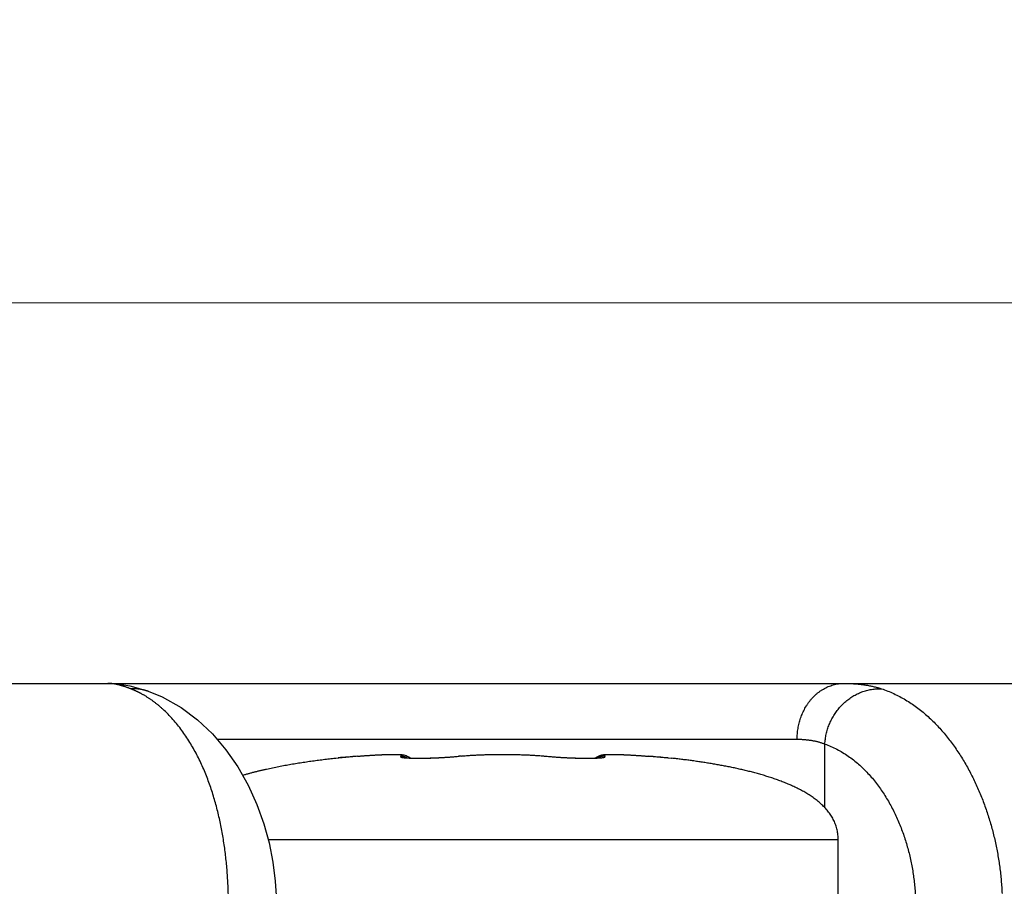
# Model space of a CAD drawing. Header units: millimetres. Extents: x 0 to 840, y 0 to 594.
# Tile 82 of 148: x 403 to 412, y 390 to 398. Entities that reach past the tile are written whole.
import ezdxf

# ---------------------------------------------------------------- set-up
doc = ezdxf.new("R2010")
doc.units = ezdxf.units.MM
doc.header["$LTSCALE"] = 0.36378
doc.layers.add('NoLayerName_001', color=7, linetype='Continuous')
doc.styles.get("Standard").update_dxf_attribs({"font": 'txt', "bigfont": 'extfont2'})
doc.dimstyles.get("Standard").update_dxf_attribs({"dimtxt": 2.5, "dimasz": 2.5, "dimexe": 1, "dimexo": 1, "dimtad": 1, "dimdec": 3, "dimzin": 0, "dimdsep": 46, "dimtxsty": 'Standard', "dimcen": 2.5, "dimadec": 3, "dimazin": 0, "dimtfac": 0.75, "dimtdec": 3, "dimtmove": 0, "dimatfit": 3, "dimfxl": 1, "dimarcsym": 0})

# ---------------------------------------------------------------- blocks, each defined once
blk = doc.blocks.new('_OPEN30')
at = {"color": 0, "linetype": 'ByBlock', "lineweight": -2}
for p, q in [((-1, 0.267949), (0, 0)), ((0, 0), (-1, -0.267949)), ((0, 0), (-1, 0))]:
    blk.add_line(p, q, dxfattribs=at)
blk = doc.blocks.new('*D70')
at = {"layer": 'Defpoints', "color": 0}
for p in [(393.5971, 395.2247), (393.5971, 338.419), (489.1971, 324.6843)]:
    blk.add_point(p, dxfattribs=at)
at = {"layer": 'NoLayerName_001', "color": 0, "linetype": 'Continuous', "lineweight": 13}
for p, q in [((393.5971, 340.419), (393.5971, 397.2247)), ((489.1971, 326.6843), (489.1971, 397.2247)), ((486.1971, 395.2247), (396.5971, 395.2247))]:
    blk.add_line(p, q, dxfattribs=at)
at = {"layer": 'NoLayerName_001', "color": 0, "lineweight": 13, "xscale": 3, "yscale": 3, "zscale": 3, "rotation": 180}
blk.add_blockref('_OPEN30', (393.5971, 395.2247), dxfattribs=at)
at = {"layer": 'NoLayerName_001', "color": 0, "lineweight": 13, "xscale": 3, "yscale": 3, "zscale": 3}
blk.add_blockref('_OPEN30', (489.1971, 395.2247), dxfattribs=at)
at = {"layer": 'NoLayerName_001', "color": 0, "lineweight": 13, "insert": (441.3971, 400.7247), "char_height": 7, "attachment_point": 5}
blk.add_mtext('\\W0.8000;ＬＭ', dxfattribs=at)
blk = doc.blocks.new('*D71')
at = {"layer": 'Defpoints', "color": 0}
for p in [(489.1971, 408.2908), (489.1971, 338.419), (333.0971, 336.611)]:
    blk.add_point(p, dxfattribs=at)
at = {"layer": 'NoLayerName_001', "color": 0, "linetype": 'Continuous', "lineweight": 13}
for p, q in [((333.0971, 338.611), (333.0971, 410.2908)), ((489.1971, 340.419), (489.1971, 410.2908)), ((336.0971, 408.2908), (486.1971, 408.2908))]:
    blk.add_line(p, q, dxfattribs=at)
at = {"layer": 'NoLayerName_001', "color": 0, "lineweight": 13, "xscale": 3, "yscale": 3, "zscale": 3, "rotation": 180}
blk.add_blockref('_OPEN30', (333.0971, 408.2908), dxfattribs=at)
at = {"layer": 'NoLayerName_001', "color": 0, "lineweight": 13, "xscale": 3, "yscale": 3, "zscale": 3}
blk.add_blockref('_OPEN30', (489.1971, 408.2908), dxfattribs=at)
at = {"layer": 'NoLayerName_001', "color": 0, "lineweight": 13, "insert": (411.1471, 413.7908), "char_height": 7, "attachment_point": 5}
blk.add_mtext('\\W0.8000;ＬＬ', dxfattribs=at)
blk = doc.blocks.new('*D72')
at = {"layer": 'Defpoints', "color": 0}
for p in [(333.0971, 420.1604), (333.0971, 336.611), (529.1971, 287.419)]:
    blk.add_point(p, dxfattribs=at)
at = {"layer": 'NoLayerName_001', "color": 0, "linetype": 'Continuous', "lineweight": 13}
for p, q in [((333.0971, 338.611), (333.0971, 422.1604)), ((529.1971, 289.419), (529.1971, 422.1604)), ((526.1971, 420.1604), (336.0971, 420.1604))]:
    blk.add_line(p, q, dxfattribs=at)
at = {"layer": 'NoLayerName_001', "color": 0, "lineweight": 13, "xscale": 3, "yscale": 3, "zscale": 3, "rotation": 180}
blk.add_blockref('_OPEN30', (333.0971, 420.1604), dxfattribs=at)
at = {"layer": 'NoLayerName_001', "color": 0, "lineweight": 13, "xscale": 3, "yscale": 3, "zscale": 3}
blk.add_blockref('_OPEN30', (529.1971, 420.1604), dxfattribs=at)
at = {"layer": 'NoLayerName_001', "color": 0, "lineweight": 13, "insert": (431.1471, 425.6604), "char_height": 7, "attachment_point": 5}
blk.add_mtext('\\W0.8000;Ｌ', dxfattribs=at)

msp = doc.modelspace()

# ---------------------------------------------------------------- linework, layer by layer
at = {"layer": 'NoLayerName_001', "color": 7, "linetype": 'Continuous', "lineweight": 25}
for p, q in [((380.8471, 391.819), (414.2471, 391.819)), ((404.5111, 391.7529), (404.525, 391.7481)), ((406.2305, 391.1531), (406.3857, 391.1662)), ((406.3857, 391.1662), (406.4383, 391.1704)), ((407.088, 391.1529), (407.1181, 391.1542)), ((407.1086, 391.1537), (407.1398, 391.1553)), ((407.1294, 391.1547), (407.1616, 391.1565)), ((407.1502, 391.1558), (407.1832, 391.1578)), ((407.171, 391.157), (407.2046, 391.1592)), ((407.1917, 391.1583), (407.2256, 391.1607)), ((407.212, 391.1597), (407.2461, 391.1622)), ((407.232, 391.1611), (407.2515, 391.1627)), ((407.2461, 391.1622), (407.2704, 391.1643)), ((407.2659, 391.1639), (407.2884, 391.1659)), ((407.2849, 391.1656), (407.3304, 391.1699)), ((407.3304, 391.1699), (407.3823, 391.1739)), ((407.331, 391.17), (407.3319, 391.17)), ((407.3808, 391.1738), (407.4352, 391.1772)), ((407.4336, 391.1771), (407.4901, 391.1797)), ((407.4884, 391.1796), (407.5464, 391.1816)), ((407.5447, 391.1816), (407.6037, 391.1829)), ((407.6019, 391.1829), (407.6607, 391.1836)), ((407.6596, 391.1836), (407.6971, 391.1837)), ((407.6971, 391.1837), (407.7346, 391.1836)), ((407.7328, 391.1836), (407.7922, 391.1829)), ((407.7905, 391.1829), (407.8494, 391.1816)), ((407.8477, 391.1816), (407.9057, 391.1796)), ((407.904, 391.1797), (407.9605, 391.1771)), ((407.9589, 391.1772), (408.0134, 391.1738)), ((408.0118, 391.1739), (408.0631, 391.17)), ((408.0623, 391.17), (408.0943, 391.1671)), ((408.087, 391.1677), (408.1057, 391.1659)), ((409.043, 391.1633), (409.2058, 391.1494)), ((406.1859, 391.1492), (406.1883, 391.1494)), ((406.1883, 391.1494), (406.2305, 391.1531)), ((406.8592, 391.1518), (406.8717, 391.1512)), ((406.8701, 391.1512), (406.8834, 391.1507)), ((406.8821, 391.1508), (406.896, 391.1504)), ((406.9242, 391.1499), (406.9407, 391.1498)), ((406.9396, 391.1498), (406.9577, 391.1498)), ((406.9559, 391.1498), (406.9756, 391.1499)), ((406.9729, 391.1499), (406.9942, 391.1502)), ((406.9906, 391.1501), (407.0136, 391.1505)), ((407.0091, 391.1505), (407.0336, 391.151)), ((407.0281, 391.1509), (407.0542, 391.1516)), ((407.0476, 391.1514), (407.0752, 391.1524)), ((407.0676, 391.1521), (407.0965, 391.1532)), ((409.2058, 391.1494), (409.2082, 391.1492)), ((410.6971, 388.919), (410.6971, 390.419))]:
    msp.add_line(p, q, dxfattribs=at)
at = {"layer": 'NoLayerName_001', "color": 8, "linetype": 'Continuous', "lineweight": 25}
for p, q in [((405.1402, 391.319), (410.3299, 391.319)), ((410.5773, 390.7066), (410.5773, 391.2762)), ((406.3976, 391.1671), (406.3984, 391.1672)), ((407.3072, 391.1671), (407.2998, 391.1671)), ((408.0869, 391.1671), (408.0943, 391.1671)), ((408.9965, 391.1671), (408.9958, 391.1672)), ((406.186, 391.1492), (406.2026, 391.1506)), ((406.2026, 391.1506), (406.2244, 391.1525)), ((409.176, 391.152), (409.2082, 391.1492)), ((410.6971, 390.419), (405.5974, 390.419))]:
    msp.add_line(p, q, dxfattribs=at)
at = {"layer": 'NoLayerName_001', "color": 7, "linetype": 'Continuous', "lineweight": 25}
for points in [[(404.1628, 391.819), (404.2157, 391.8172), (404.2884, 391.8093), (404.3609, 391.7957), (404.4346, 391.7769), (404.5111, 391.7529)], [(404.5246, 391.7482), (404.6489, 391.6975), (404.818, 391.6032), (404.9669, 391.4923), (405.0997, 391.3667), (405.2199, 391.2253), (405.3261, 391.0715), (405.4184, 390.907), (405.4959, 390.7356), (405.5576, 390.5633), (405.6052, 390.3905), (405.6393, 390.2198), (405.6611, 390.0498), (405.6711, 389.8774), (405.6718, 389.819)], [(406.4383, 391.1704), (406.4672, 391.1725), (406.495, 391.1744), (406.5218, 391.1761), (406.5474, 391.1776), (406.5719, 391.179), (406.5952, 391.1801), (406.6172, 391.1811), (406.6381, 391.1819), (406.6577, 391.1826), (406.6761, 391.1831), (406.6933, 391.1834), (406.7092, 391.1836), (406.724, 391.1837), (406.7377, 391.1836), (406.7503, 391.1834), (406.7619, 391.183)], [(406.7619, 391.183), (406.7727, 391.1825), (406.7827, 391.1819), (406.7922, 391.181), (406.8014, 391.1799), (406.8105, 391.1784), (406.8202, 391.1763), (406.8308, 391.1731), (406.8425, 391.1684), (406.8553, 391.1613)], [(406.8232, 391.155), (406.8222, 391.1552), (406.8223, 391.1552), (406.8245, 391.1548), (406.8284, 391.1543), (406.834, 391.1537), (406.8411, 391.153), (406.8495, 391.1524), (406.8592, 391.1518)], [(406.8553, 391.1613), (406.8682, 391.1517), (406.8685, 391.1513)], [(408.1057, 391.1659), (408.1237, 391.1643), (408.1426, 391.1627), (408.1622, 391.1611), (408.1823, 391.1597), (408.2028, 391.1583), (408.2236, 391.157), (408.2446, 391.1558), (408.2656, 391.1547), (408.2866, 391.1537), (408.3074, 391.1528), (408.3279, 391.152), (408.3481, 391.1514), (408.3678, 391.1508), (408.387, 391.1504), (408.4055, 391.1501), (408.4233, 391.1499), (408.4404, 391.1498), (408.4567, 391.1498), (408.4721, 391.1499), (408.4865, 391.1501), (408.5001, 391.1504), (408.5126, 391.1508), (408.5241, 391.1512), (408.5345, 391.1518), (408.5438, 391.1523), (408.5519, 391.1529), (408.5588, 391.1535), (408.5644, 391.1541), (408.5673, 391.1545)], [(408.5257, 391.1513), (408.5268, 391.1524), (408.5396, 391.1619)], [(408.5394, 391.1617), (408.5521, 391.1686), (408.5636, 391.1732), (408.5741, 391.1763), (408.5836, 391.1784), (408.5926, 391.1799), (408.6018, 391.181), (408.6112, 391.1819), (408.6211, 391.1825), (408.6318, 391.183)], [(408.6318, 391.183), (408.6434, 391.1834), (408.6559, 391.1836), (408.6695, 391.1837), (408.6843, 391.1836), (408.7002, 391.1835), (408.7174, 391.1831), (408.7357, 391.1826), (408.7553, 391.182), (408.7761, 391.1811), (408.7981, 391.1802), (408.8213, 391.179), (408.8457, 391.1777), (408.8713, 391.1762), (408.898, 391.1745), (408.9257, 391.1726), (408.9544, 391.1705), (408.9841, 391.1682), (409.043, 391.1633)], [(406.8952, 391.1504), (406.9094, 391.1501), (406.9245, 391.1499)]]:
    msp.add_lwpolyline(points, dxfattribs=at)
at = {"layer": 'NoLayerName_001', "color": 8, "linetype": 'Continuous', "lineweight": 25}
for centre, radius, start, end in [((408.9215, 360.1687), 31.101, 94.65472, 94.97506), ((407.0374, 393.87), 2.7163, 275.00032, 275.55156), ((407.0784, 393.4419), 2.2863, 275.56643, 275.74289), ((407.5236, 389.0137), 2.1643, 95.28919, 95.73921), ((408.3202, 393.4885), 2.3331, 264.26166, 264.43536), ((408.3471, 393.7652), 2.6111, 264.43795, 264.9076), ((406.459, 360.0077), 31.2626, 85.0141, 85.34434)]:
    msp.add_arc(centre, radius, start, end, dxfattribs=at)
for points, knots in [([(404.3667, 391.7708), (404.3634, 391.772), (404.3569, 391.7745), (404.347, 391.7781), (404.3371, 391.7817), (404.3272, 391.7851), (404.3172, 391.7885), (404.3072, 391.7917), (404.2972, 391.7948), (404.2871, 391.7978), (404.2769, 391.8007), (404.2668, 391.8034), (404.2565, 391.806), (404.2463, 391.8084), (404.236, 391.8107), (404.2256, 391.8127), (404.2152, 391.8146), (404.2048, 391.8161), (404.1943, 391.8174), (404.1838, 391.8183), (404.1733, 391.8189), (404.1663, 391.819), (404.1628, 391.819)], [0, 0, 0, 0, 0.0105127, 0.0210252, 0.0315376, 0.04205, 0.0525631, 0.0630776, 0.0735944, 0.0841148, 0.0946403, 0.1051726, 0.1157141, 0.1262664, 0.1368255, 0.147384, 0.1579362, 0.1684783, 0.1790086, 0.1895278, 0.2000393, 0.2105493, 0.2105493, 0.2105493, 0.2105493]), ([(404.5246, 391.7482), (404.5213, 391.7493), (404.5145, 391.7516), (404.5043, 391.7547), (404.494, 391.7576), (404.4836, 391.7601), (404.4732, 391.7625), (404.4626, 391.7645), (404.4521, 391.7663), (404.4414, 391.7678), (404.4308, 391.7691), (404.4201, 391.77), (404.4094, 391.7707), (404.3987, 391.7712), (404.388, 391.7713), (404.3773, 391.7712), (404.3702, 391.7709), (404.3667, 391.7708)], [0, 0, 0, 0, 0.0106475, 0.0213171, 0.0320058, 0.0427103, 0.0534274, 0.0641536, 0.0748855, 0.0856193, 0.0963516, 0.1070786, 0.1177967, 0.1285025, 0.1391923, 0.1498628, 0.1605107, 0.1605107, 0.1605107, 0.1605107]), ([(404.4683, 391.7236), (404.4667, 391.7245), (404.4634, 391.7263), (404.4585, 391.7289), (404.4535, 391.7315), (404.4485, 391.7341), (404.4435, 391.7367), (404.4385, 391.7392), (404.4335, 391.7417), (404.4285, 391.7441), (404.4234, 391.7465), (404.4183, 391.7489), (404.4132, 391.7513), (404.4081, 391.7536), (404.403, 391.7559), (404.3979, 391.7581), (404.3927, 391.7603), (404.3875, 391.7625), (404.3823, 391.7646), (404.3771, 391.7667), (404.3719, 391.7688), (404.3684, 391.7701), (404.3667, 391.7708)], [0, 0, 0, 0, 0.0056054, 0.0112109, 0.0168164, 0.0224223, 0.0280288, 0.0336359, 0.0392436, 0.0448518, 0.0504603, 0.0560691, 0.0616781, 0.0672871, 0.072896, 0.0785048, 0.0841133, 0.0897214, 0.0953291, 0.1009363, 0.1065428, 0.1121487, 0.1121487, 0.1121487, 0.1121487]), ([(410.3299, 391.319), (410.33, 391.327), (410.3301, 391.343), (410.3317, 391.3669), (410.334, 391.3908), (410.3374, 391.4147), (410.3418, 391.4383), (410.3471, 391.4618), (410.3534, 391.485), (410.3607, 391.508), (410.3689, 391.5306), (410.3782, 391.5528), (410.3884, 391.5746), (410.3996, 391.5959), (410.4117, 391.6167), (410.4249, 391.6368), (410.439, 391.6563), (410.4541, 391.6751), (410.4701, 391.693), (410.4871, 391.7101), (410.505, 391.7263), (410.5237, 391.7414), (410.5433, 391.7555), (410.5638, 391.7683), (410.585, 391.7798), (410.6069, 391.79), (410.6295, 391.7987), (410.6526, 391.806), (410.6761, 391.8118), (410.6998, 391.8159), (410.7238, 391.8186), (410.7398, 391.8188), (410.7478, 391.819)], [0, 0, 0, 0, 0.0239456, 0.0479312, 0.071948, 0.0959882, 0.1200447, 0.1441114, 0.1681839, 0.1922593, 0.2163356, 0.2404076, 0.2644702, 0.2885215, 0.3125628, 0.3365988, 0.3606384, 0.384695, 0.4087769, 0.4328711, 0.4569653, 0.4810541, 0.5051394, 0.5292316, 0.5533505, 0.5775188, 0.6017212, 0.6259263, 0.6501044, 0.6742292, 0.6982801, 0.7222444, 0.7222444, 0.7222444, 0.7222444]), ([(410.5773, 391.2762), (410.5779, 391.2837), (410.5789, 391.2985), (410.5816, 391.3207), (410.5852, 391.3427), (410.5896, 391.3647), (410.595, 391.3865), (410.6013, 391.408), (410.6084, 391.4293), (410.6163, 391.4503), (410.6252, 391.4709), (410.6348, 391.4912), (410.6453, 391.511), (410.6566, 391.5304), (410.6687, 391.5493), (410.6815, 391.5677), (410.6951, 391.5855), (410.7094, 391.6027), (410.7244, 391.6193), (410.7401, 391.6352), (410.7564, 391.6504), (410.7734, 391.6649), (410.791, 391.6786), (410.8092, 391.6915), (410.8279, 391.7036), (410.8472, 391.7148), (410.867, 391.7251), (410.8873, 391.7345), (410.908, 391.7429), (410.9292, 391.7502), (410.9508, 391.7565), (410.9727, 391.7618), (410.9948, 391.7659), (411.0171, 391.7689), (411.0394, 391.7708), (411.0618, 391.7716), (411.0767, 391.7709), (411.0841, 391.7708)], [0, 0, 0, 0, 0.0222906, 0.0446192, 0.0669815, 0.0893723, 0.1117862, 0.1342174, 0.1566599, 0.1791084, 0.2015577, 0.2240035, 0.246443, 0.2688733, 0.2912917, 0.313696, 0.3360844, 0.3584559, 0.3808105, 0.4031496, 0.4254751, 0.4477875, 0.4700872, 0.4923758, 0.5146562, 0.5369369, 0.5592322, 0.5815602, 0.6039423, 0.6263851, 0.6488682, 0.6713688, 0.6938652, 0.7163371, 0.7387667, 0.7611395, 0.7834448, 0.7834448, 0.7834448, 0.7834448]), ([(410.7478, 391.819), (410.7534, 391.819), (410.7648, 391.819), (410.7818, 391.8187), (410.7988, 391.8182), (410.8159, 391.8174), (410.8329, 391.8165), (410.8499, 391.8153), (410.8669, 391.8139), (410.8839, 391.8123), (410.9009, 391.8104), (410.9179, 391.8082), (410.9348, 391.8058), (410.9517, 391.8031), (410.9685, 391.8001), (410.9853, 391.7969), (411.002, 391.7933), (411.0186, 391.7894), (411.0351, 391.7853), (411.0516, 391.7808), (411.0679, 391.776), (411.0787, 391.7725), (411.0841, 391.7708)], [0, 0, 0, 0, 0.0170258, 0.0340492, 0.0510744, 0.068106, 0.0851485, 0.1022067, 0.1192802, 0.136365, 0.153457, 0.1705526, 0.1876488, 0.2047426, 0.2218317, 0.2389143, 0.2559888, 0.2730544, 0.2901106, 0.3071576, 0.324196, 0.3412272, 0.3412272, 0.3412272, 0.3412272]), ([(411.0841, 391.7708), (411.1026, 391.7641), (411.14, 391.7514), (411.1943, 391.7277), (411.2474, 391.7014), (411.2992, 391.6722), (411.3494, 391.6404), (411.3981, 391.6062), (411.445, 391.5699), (411.4901, 391.5316), (411.5335, 391.4914), (411.5752, 391.4496), (411.6152, 391.4062), (411.6536, 391.3614), (411.6905, 391.3153), (411.7259, 391.268), (411.7597, 391.2196), (411.7921, 391.1701), (411.8229, 391.1197), (411.8524, 391.0685), (411.8804, 391.0165), (411.907, 390.9638), (411.9322, 390.9104), (411.9561, 390.8565), (411.9786, 390.8019), (411.9999, 390.7468), (412.0198, 390.6912), (412.0385, 390.6351), (412.0559, 390.5786), (412.072, 390.5216), (412.0869, 390.4643), (412.1004, 390.4066), (412.1127, 390.3486), (412.1238, 390.2903), (412.1335, 390.2318), (412.1419, 390.1731), (412.1491, 390.1143), (412.1549, 390.0553), (412.1596, 389.9963), (412.1615, 389.9568), (412.1626, 389.9372)], [0, 0, 0, 0, 0.059055, 0.11824, 0.177553, 0.236964, 0.296425, 0.355866, 0.4152, 0.474369, 0.533429, 0.592438, 0.651441, 0.710465, 0.769513, 0.828584, 0.887665, 0.946738, 1.005799, 1.064854, 1.123905, 1.182948, 1.241976, 1.300992, 1.360011, 1.419047, 1.478112, 1.537216, 1.596368, 1.655567, 1.714805, 1.774073, 1.833364, 1.892666, 1.951971, 2.011268, 2.070549, 2.129801, 2.189016, 2.248183, 2.248183, 2.248183, 2.248183]), ([(404.6561, 391.588), (404.6532, 391.5905), (404.6475, 391.5957), (404.6388, 391.6034), (404.63, 391.611), (404.6212, 391.6185), (404.6122, 391.6259), (404.6032, 391.6332), (404.5941, 391.6404), (404.5849, 391.6475), (404.5756, 391.6545), (404.5662, 391.6613), (404.5568, 391.6681), (404.5473, 391.6748), (404.5377, 391.6813), (404.528, 391.6877), (404.5182, 391.694), (404.5084, 391.7002), (404.4985, 391.7063), (404.4885, 391.7122), (404.4785, 391.718), (404.4717, 391.7217), (404.4683, 391.7236)], [0, 0, 0, 0, 0.011595, 0.0231897, 0.0347853, 0.0463829, 0.057984, 0.0695896, 0.0811996, 0.092813, 0.1044288, 0.116046, 0.127664, 0.1392819, 0.150899, 0.1625146, 0.1741282, 0.1857394, 0.1973475, 0.2089524, 0.2205537, 0.2321512, 0.2321512, 0.2321512, 0.2321512]), ([(405.2431, 389.819), (405.2429, 389.8403), (405.2428, 389.8828), (405.2413, 389.9465), (405.2389, 390.0102), (405.2354, 390.0739), (405.2309, 390.1375), (405.2254, 390.201), (405.2187, 390.2644), (405.2109, 390.3278), (405.202, 390.3909), (405.1919, 390.4539), (405.1806, 390.5167), (405.1679, 390.5793), (405.154, 390.6416), (405.1387, 390.7035), (405.122, 390.7651), (405.1037, 390.8262), (405.084, 390.8868), (405.0626, 390.9469), (405.0396, 391.0064), (405.0149, 391.0653), (404.9884, 391.1233), (404.9599, 391.1805), (404.9296, 391.2366), (404.8972, 391.2916), (404.8627, 391.3454), (404.826, 391.3978), (404.7871, 391.4486), (404.7458, 391.4974), (404.7026, 391.5443), (404.6714, 391.5732), (404.6561, 391.588)], [0, 0, 0, 0, 0.063709, 0.127443, 0.191194, 0.254956, 0.318728, 0.382505, 0.446287, 0.510074, 0.573869, 0.637676, 0.701494, 0.765311, 0.82912, 0.892915, 0.956695, 1.020465, 1.084233, 1.148012, 1.211815, 1.27563, 1.339442, 1.40325, 1.467063, 1.530901, 1.5948, 1.658755, 1.722697, 1.786575, 1.850367, 1.914081, 1.914081, 1.914081, 1.914081]), ([(410.3299, 391.319), (410.3341, 391.319), (410.3425, 391.319), (410.3551, 391.3187), (410.3676, 391.3183), (410.3802, 391.3176), (410.3928, 391.3168), (410.4054, 391.3158), (410.418, 391.3145), (410.4306, 391.3131), (410.4431, 391.3114), (410.4557, 391.3095), (410.4681, 391.3074), (410.4806, 391.305), (410.493, 391.3023), (410.5053, 391.2994), (410.5175, 391.2963), (410.5297, 391.2929), (410.5418, 391.2891), (410.5538, 391.2851), (410.5656, 391.2809), (410.5734, 391.2778), (410.5773, 391.2762)], [0, 0, 0, 0, 0.0125957, 0.0251887, 0.0377835, 0.050385, 0.0629985, 0.075629, 0.0882767, 0.1009371, 0.1136057, 0.1262783, 0.1389514, 0.1516218, 0.1642869, 0.1769446, 0.1895932, 0.2022317, 0.2148598, 0.2274778, 0.2400865, 0.2526878, 0.2526878, 0.2526878, 0.2526878]), ([(410.5773, 391.2762), (410.5956, 391.2691), (410.6325, 391.2558), (410.6855, 391.23), (410.737, 391.2011), (410.7866, 391.1689), (410.8341, 391.1338), (410.8795, 391.0961), (410.9227, 391.056), (410.9637, 391.0137), (411.0027, 390.9695), (411.0396, 390.9235), (411.0744, 390.876), (411.1073, 390.8271), (411.1382, 390.777), (411.1672, 390.7258), (411.1944, 390.6736), (411.2197, 390.6204), (411.2431, 390.5664), (411.2648, 390.5115), (411.2847, 390.456), (411.3029, 390.3999), (411.3194, 390.3432), (411.3341, 390.286), (411.3471, 390.2285), (411.3584, 390.1705), (411.368, 390.1123), (411.3759, 390.0539), (411.382, 389.9953), (411.3863, 389.9366), (411.3891, 389.8778), (411.3893, 389.8386), (411.3895, 389.819)], [0, 0, 0, 0, 0.058746, 0.117629, 0.176644, 0.23574, 0.294828, 0.353814, 0.412726, 0.471618, 0.530523, 0.589443, 0.64836, 0.707238, 0.766079, 0.82491, 0.883755, 0.942628, 1.001538, 1.060485, 1.119465, 1.178467, 1.237482, 1.296504, 1.355525, 1.414536, 1.473528, 1.53249, 1.591413, 1.650286, 1.709097, 1.767836, 1.767836, 1.767836, 1.767836]), ([(406.3976, 391.1671), (406.4016, 391.1675), (406.4094, 391.1681), (406.4212, 391.169), (406.4331, 391.1699), (406.4449, 391.1708), (406.4567, 391.1717), (406.4685, 391.1725), (406.4803, 391.1734), (406.4922, 391.1742), (406.504, 391.1749), (406.5158, 391.1757), (406.5276, 391.1764), (406.5394, 391.1771), (406.5513, 391.1778), (406.5631, 391.1785), (406.5749, 391.1791), (406.5855, 391.1796), (406.5947, 391.18), (406.6026, 391.1804), (406.6104, 391.1808), (406.6183, 391.1811), (406.6262, 391.1814), (406.6341, 391.1817), (406.642, 391.182), (406.6499, 391.1822), (406.6578, 391.1825), (406.6657, 391.1827), (406.6736, 391.1829), (406.6802, 391.183), (406.6854, 391.1831), (406.6894, 391.1832), (406.6933, 391.1833), (406.6973, 391.1833), (406.7012, 391.1834), (406.7052, 391.1834), (406.7091, 391.1834), (406.7131, 391.1834), (406.717, 391.1834), (406.721, 391.1834), (406.7236, 391.1834), (406.7249, 391.1834)], [0, 0, 0, 0, 0.0118477, 0.0236955, 0.0355433, 0.0473911, 0.059239, 0.0710868, 0.0829347, 0.0947826, 0.1066305, 0.1184784, 0.1303263, 0.1421742, 0.154022, 0.1658698, 0.1777176, 0.1895654, 0.1974639, 0.2053624, 0.2132609, 0.2211594, 0.2290579, 0.2369564, 0.2448549, 0.2527534, 0.260652, 0.2685505, 0.276449, 0.2843475, 0.2882968, 0.2922461, 0.2961954, 0.3001447, 0.304094, 0.3080433, 0.3119925, 0.3159418, 0.3198911, 0.3238404, 0.3277897, 0.3277897, 0.3277897, 0.3277897]), ([(406.7249, 391.1834), (406.7262, 391.1834), (406.7289, 391.1834), (406.7328, 391.1833), (406.7368, 391.1833), (406.7407, 391.1832), (406.7447, 391.1831), (406.7486, 391.183), (406.7526, 391.1828), (406.7565, 391.1827), (406.7605, 391.1825), (406.7644, 391.1822), (406.7683, 391.182), (406.7723, 391.1816), (406.7762, 391.1813), (406.7801, 391.1808), (406.784, 391.1802), (406.7879, 391.1795), (406.7917, 391.1785), (406.7955, 391.1775), (406.7982, 391.1734), (406.7944, 391.1707), (406.7912, 391.1687), (406.7887, 391.1677), (406.7875, 391.1671)], [0, 0, 0, 0, 0.00394929, 0.0078986, 0.01184794, 0.01579735, 0.01974685, 0.02369637, 0.02764582, 0.03159518, 0.03554449, 0.03949385, 0.04344315, 0.04739239, 0.05134175, 0.05529155, 0.05924049, 0.06318974, 0.06714113, 0.07108832, 0.07475923, 0.07868753, 0.08263468, 0.08659979, 0.08659979, 0.08659979, 0.08659979]), ([(406.7875, 391.1671), (406.7872, 391.167), (406.7864, 391.1667), (406.7854, 391.1661), (406.7844, 391.1655), (406.7835, 391.1648), (406.7826, 391.164), (406.7822, 391.1628), (406.7827, 391.1617), (406.7835, 391.1609), (406.7845, 391.1602), (406.7855, 391.1597), (406.7866, 391.1592), (406.7877, 391.1588), (406.7888, 391.1585), (406.7899, 391.1581), (406.7911, 391.1578), (406.7922, 391.1575), (406.7933, 391.1572), (406.7945, 391.157), (406.7956, 391.1567), (406.7968, 391.1565), (406.7979, 391.1563), (406.7991, 391.1561), (406.8002, 391.1559), (406.8014, 391.1557), (406.8025, 391.1555), (406.8037, 391.1553), (406.8048, 391.1551), (406.806, 391.155), (406.8071, 391.1548), (406.8083, 391.1547), (406.8094, 391.1545), (406.8106, 391.1544), (406.8118, 391.1543), (406.8129, 391.1541), (406.8141, 391.154), (406.8152, 391.1539), (406.8164, 391.1538), (406.8175, 391.1536), (406.8183, 391.1536), (406.8187, 391.1535)], [0, 0, 0, 0, 0.00116657, 0.00233265, 0.00349634, 0.00466396, 0.00583999, 0.00700433, 0.00815658, 0.00933907, 0.01050337, 0.01166513, 0.01282849, 0.01399586, 0.01516723, 0.01634074, 0.01751351, 0.01868454, 0.01985412, 0.02102251, 0.02218995, 0.02335666, 0.0245228, 0.02568853, 0.02685399, 0.02801927, 0.02918446, 0.03034962, 0.0315148, 0.03268003, 0.03384532, 0.03501066, 0.03617607, 0.0373415, 0.03850694, 0.03967238, 0.04083783, 0.04200327, 0.04316871, 0.04433416, 0.0454996, 0.0454996, 0.0454996, 0.0454996]), ([(406.7875, 391.1671), (406.7885, 391.1672), (406.7905, 391.1673), (406.7935, 391.1673), (406.7965, 391.1672), (406.7995, 391.167), (406.8025, 391.1667), (406.8055, 391.1664), (406.8084, 391.1659), (406.8114, 391.1654), (406.8143, 391.1648), (406.8173, 391.164), (406.8202, 391.1632), (406.823, 391.1623), (406.8259, 391.1613), (406.8287, 391.1603), (406.8314, 391.1591), (406.8342, 391.1579), (406.8369, 391.1566), (406.8395, 391.1552), (406.8421, 391.1537), (406.8438, 391.1526), (406.8447, 391.1521)], [0, 0, 0, 0, 0.00299218, 0.00598751, 0.0089857, 0.01198642, 0.0149893, 0.01799396, 0.02099998, 0.02400697, 0.02701451, 0.03002223, 0.0330298, 0.03603697, 0.03904349, 0.04204904, 0.04505329, 0.04805588, 0.05105644, 0.05405458, 0.05704993, 0.06004214, 0.06004214, 0.06004214, 0.06004214]), ([(406.8431, 391.1516), (406.8479, 391.1513), (406.8575, 391.1508), (406.8718, 391.1502), (406.8862, 391.1498), (406.9006, 391.1495), (406.915, 391.1493), (406.9294, 391.1492), (406.9438, 391.1492), (406.9581, 391.1492), (406.9725, 391.1493), (406.9869, 391.1495), (407.0013, 391.1498), (407.0157, 391.1501), (407.03, 391.1504), (407.0444, 391.1508), (407.0588, 391.1513), (407.0732, 391.1518), (407.0875, 391.1524), (407.1019, 391.153), (407.1163, 391.1536), (407.1307, 391.1543), (407.145, 391.1551), (407.1594, 391.1559), (407.1737, 391.1567), (407.1881, 391.1576), (407.2025, 391.1585), (407.2168, 391.1595), (407.2311, 391.1605), (407.2455, 391.1616), (407.2598, 391.1628), (407.2694, 391.1636), (407.2742, 391.164)], [0, 0, 0, 0, 0.0143829, 0.0287662, 0.0431509, 0.0575369, 0.071924, 0.0863112, 0.1006973, 0.1150823, 0.1294666, 0.1438502, 0.1582335, 0.1726166, 0.1869996, 0.2013827, 0.2157659, 0.2301493, 0.2445328, 0.2589165, 0.2733003, 0.2876843, 0.3020683, 0.3164525, 0.3308367, 0.3452209, 0.359605, 0.373989, 0.3883727, 0.4027563, 0.4171397, 0.431523, 0.431523, 0.431523, 0.431523]), ([(407.3241, 391.1688), (407.3303, 391.1693), (407.3427, 391.1705), (407.3613, 391.172), (407.3799, 391.1734), (407.3985, 391.1746), (407.4172, 391.1758), (407.4358, 391.1769), (407.4545, 391.1778), (407.4731, 391.1787), (407.4918, 391.1795), (407.5104, 391.1802), (407.5291, 391.1808), (407.5477, 391.1814), (407.5664, 391.1819), (407.5851, 391.1823), (407.6037, 391.1827), (407.6224, 391.183), (407.6411, 391.1832), (407.6597, 391.1833), (407.6784, 391.1834), (407.6908, 391.1834), (407.6971, 391.1834)], [0, 0, 0, 0, 0.0186668, 0.0373338, 0.0560014, 0.0746698, 0.093339, 0.1120091, 0.1306797, 0.1493506, 0.1680215, 0.1866918, 0.2053614, 0.2240303, 0.2426988, 0.2613669, 0.2800346, 0.2987021, 0.3173694, 0.3360366, 0.3547036, 0.3733705, 0.3733705, 0.3733705, 0.3733705]), ([(407.6971, 391.1834), (407.7036, 391.1834), (407.7166, 391.1834), (407.7361, 391.1833), (407.7556, 391.1831), (407.7751, 391.1829), (407.7946, 391.1826), (407.8142, 391.1822), (407.8337, 391.1817), (407.8532, 391.1812), (407.8727, 391.1806), (407.8922, 391.1799), (407.9117, 391.1791), (407.9312, 391.1782), (407.9507, 391.1773), (407.9702, 391.1762), (407.9897, 391.175), (408.0092, 391.1737), (408.0286, 391.1723), (408.0481, 391.1707), (408.0675, 391.169), (408.0805, 391.1678), (408.0869, 391.1671)], [0, 0, 0, 0, 0.0195165, 0.039033, 0.0585496, 0.0780664, 0.0975835, 0.1171009, 0.1366187, 0.156137, 0.175656, 0.1951758, 0.2146966, 0.2342182, 0.25374, 0.2732613, 0.2927819, 0.3123013, 0.3318197, 0.3513369, 0.3708535, 0.3903697, 0.3903697, 0.3903697, 0.3903697]), ([(408.1153, 391.1645), (408.1201, 391.164), (408.1296, 391.1632), (408.144, 391.162), (408.1584, 391.1609), (408.1727, 391.1598), (408.1871, 391.1588), (408.2015, 391.1579), (408.2158, 391.157), (408.2302, 391.1561), (408.2446, 391.1553), (408.259, 391.1545), (408.2734, 391.1538), (408.2878, 391.1532), (408.3021, 391.1525), (408.3165, 391.152), (408.3309, 391.1514), (408.3453, 391.151), (408.3597, 391.1505), (408.3741, 391.1502), (408.3885, 391.1498), (408.4029, 391.1496), (408.4173, 391.1494), (408.4317, 391.1492), (408.4461, 391.1492), (408.4605, 391.1492), (408.4749, 391.1492), (408.4894, 391.1494), (408.5038, 391.1497), (408.5182, 391.1501), (408.5326, 391.1506), (408.5421, 391.1511), (408.5469, 391.1514)], [0, 0, 0, 0, 0.0144034, 0.0288069, 0.0432106, 0.0576145, 0.0720186, 0.0864229, 0.1008273, 0.1152316, 0.1296359, 0.14404, 0.1584441, 0.172848, 0.1872517, 0.2016554, 0.2160589, 0.2304622, 0.2448655, 0.2592688, 0.2736721, 0.2880755, 0.3024794, 0.3168837, 0.3312888, 0.3456949, 0.3601019, 0.3745087, 0.3889145, 0.4033191, 0.4177226, 0.4321257, 0.4321257, 0.4321257, 0.4321257]), ([(408.5469, 391.1514), (408.5478, 391.1514), (408.5496, 391.1515), (408.5519, 391.1517), (408.5537, 391.1518), (408.555, 391.1519), (408.5563, 391.1519), (408.5577, 391.152), (408.559, 391.1521), (408.5604, 391.1522), (408.5617, 391.1523), (408.563, 391.1524), (408.5644, 391.1525), (408.5657, 391.1526), (408.5671, 391.1528), (408.5684, 391.1529), (408.5698, 391.153), (408.5711, 391.1531), (408.5724, 391.1532), (408.5738, 391.1534), (408.5751, 391.1535), (408.5765, 391.1536), (408.5778, 391.1538), (408.5791, 391.1539), (408.5805, 391.154), (408.5818, 391.1542), (408.5831, 391.1543), (408.5845, 391.1545), (408.5858, 391.1547), (408.5871, 391.1548), (408.5885, 391.155), (408.5898, 391.1552), (408.5911, 391.1554), (408.5925, 391.1556), (408.5938, 391.1558), (408.5951, 391.1561), (408.5965, 391.1563), (408.5978, 391.1566), (408.5991, 391.1569), (408.6004, 391.1572), (408.6013, 391.1574), (408.6017, 391.1575)], [0, 0, 0, 0, 0.00269141, 0.00538303, 0.0067289, 0.0080748, 0.00942072, 0.01076665, 0.0121126, 0.01345855, 0.0148045, 0.01615044, 0.01749636, 0.01884227, 0.02018816, 0.02153402, 0.02287986, 0.02422567, 0.02557144, 0.02691717, 0.02826288, 0.02960854, 0.03095417, 0.03229976, 0.03364531, 0.03499083, 0.03633631, 0.03768171, 0.03902705, 0.04037231, 0.04171753, 0.04306275, 0.04440802, 0.04575344, 0.0470991, 0.04844516, 0.04979178, 0.05113915, 0.05248752, 0.05383716, 0.05518837, 0.05518837, 0.05518837, 0.05518837]), ([(408.6066, 391.1671), (408.6056, 391.1672), (408.6037, 391.1673), (408.6008, 391.1673), (408.5979, 391.1672), (408.595, 391.167), (408.5921, 391.1668), (408.5892, 391.1664), (408.5863, 391.166), (408.5834, 391.1655), (408.5805, 391.1649), (408.5777, 391.1642), (408.5748, 391.1635), (408.5721, 391.1626), (408.5693, 391.1617), (408.5665, 391.1607), (408.5638, 391.1596), (408.5611, 391.1584), (408.5585, 391.1572), (408.5559, 391.1559), (408.5533, 391.1545), (408.5517, 391.1535), (408.5508, 391.153)], [0, 0, 0, 0, 0.00291025, 0.00582339, 0.00873915, 0.01165724, 0.01457733, 0.01749906, 0.02042208, 0.023346, 0.02627046, 0.0291951, 0.03211961, 0.03504375, 0.03796727, 0.04088988, 0.04381127, 0.04673111, 0.04964907, 0.05256479, 0.05547796, 0.05838824, 0.05838824, 0.05838824, 0.05838824]), ([(408.6066, 391.1671), (408.6054, 391.1677), (408.6029, 391.1687), (408.5998, 391.1707), (408.5959, 391.1734), (408.5987, 391.1775), (408.6024, 391.1785), (408.6062, 391.1795), (408.6101, 391.1802), (408.614, 391.1808), (408.6179, 391.1813), (408.6218, 391.1816), (408.6258, 391.182), (408.6297, 391.1822), (408.6337, 391.1825), (408.6376, 391.1827), (408.6416, 391.1828), (408.6455, 391.183), (408.6495, 391.1831), (408.6534, 391.1832), (408.6573, 391.1833), (408.6613, 391.1833), (408.6652, 391.1834), (408.6692, 391.1834), (408.6731, 391.1834), (408.6771, 391.1834), (408.681, 391.1834), (408.685, 391.1834), (408.6889, 391.1834), (408.6929, 391.1834), (408.6968, 391.1833), (408.7008, 391.1833), (408.7047, 391.1832), (408.7087, 391.1831), (408.714, 391.183), (408.7205, 391.1829), (408.7284, 391.1827), (408.7363, 391.1825), (408.7442, 391.1822), (408.7521, 391.182), (408.7574, 391.1818), (408.76, 391.1817)], [0, 0, 0, 0, 0.0039651, 0.0079123, 0.0118406, 0.0155115, 0.0194587, 0.02341, 0.0273593, 0.0313082, 0.035258, 0.0392074, 0.0431566, 0.0471059, 0.0510553, 0.0550046, 0.058954, 0.0629034, 0.0668529, 0.0708024, 0.0747518, 0.0787012, 0.0826505, 0.0865998, 0.0905491, 0.0944984, 0.0984476, 0.1023969, 0.1063462, 0.1102955, 0.1142448, 0.1181941, 0.1221433, 0.1260926, 0.1300419, 0.1379404, 0.145839, 0.1537375, 0.161636, 0.1695345, 0.177433, 0.177433, 0.177433, 0.177433]), ([(408.6017, 391.1575), (408.6022, 391.1576), (408.603, 391.1578), (408.6043, 391.1582), (408.6056, 391.1585), (408.6069, 391.159), (408.6082, 391.1595), (408.6094, 391.1601), (408.6105, 391.1608), (408.6115, 391.1617), (408.6119, 391.1631), (408.6112, 391.1644), (408.6102, 391.1652), (408.609, 391.166), (408.6079, 391.1666), (408.607, 391.167), (408.6066, 391.1671)], [0, 0, 0, 0, 0.00135314, 0.00270785, 0.00406084, 0.00540927, 0.00675254, 0.00809304, 0.00943795, 0.01079985, 0.01213117, 0.01346743, 0.01482694, 0.01616958, 0.01751535, 0.01886259, 0.01886259, 0.01886259, 0.01886259]), ([(408.76, 391.1817), (408.7626, 391.1816), (408.7679, 391.1814), (408.7758, 391.1811), (408.7837, 391.1808), (408.7916, 391.1804), (408.7995, 391.18), (408.8087, 391.1796), (408.8192, 391.1791), (408.831, 391.1785), (408.8428, 391.1778), (408.8547, 391.1771), (408.8665, 391.1764), (408.8783, 391.1757), (408.8902, 391.1749), (408.902, 391.1742), (408.9138, 391.1734), (408.9256, 391.1725), (408.9374, 391.1717), (408.9492, 391.1708), (408.9611, 391.1699), (408.9729, 391.169), (408.9847, 391.1681), (408.9926, 391.1675), (408.9965, 391.1671)], [0, 0, 0, 0, 0.0078985, 0.015797, 0.0236955, 0.031594, 0.0394925, 0.047391, 0.0592388, 0.0710866, 0.0829344, 0.0947822, 0.1066301, 0.118478, 0.1303259, 0.1421738, 0.1540217, 0.1658695, 0.1777174, 0.1895652, 0.2014131, 0.2132609, 0.2251086, 0.2369564, 0.2369564, 0.2369564, 0.2369564]), ([(406.8187, 391.1535), (406.8191, 391.1535), (406.8199, 391.1534), (406.821, 391.1533), (406.8222, 391.1532), (406.8233, 391.1531), (406.8245, 391.153), (406.8257, 391.1529), (406.8268, 391.1528), (406.828, 391.1527), (406.8292, 391.1526), (406.8303, 391.1525), (406.8315, 391.1524), (406.8326, 391.1523), (406.8342, 391.1522), (406.8361, 391.1521), (406.8384, 391.1519), (406.8408, 391.1517), (406.8423, 391.1516), (406.8431, 391.1516)], [0, 0, 0, 0, 0.00116544, 0.00233089, 0.00349633, 0.00466177, 0.0058272, 0.00699263, 0.00815806, 0.00932348, 0.01048891, 0.01165434, 0.01281977, 0.0139852, 0.01515064, 0.01748152, 0.0198124, 0.02214327, 0.02447409, 0.02447409, 0.02447409, 0.02447409])]:
    msp.add_open_spline(points, degree=3, knots=knots, dxfattribs=at)
at = {"layer": 'NoLayerName_001', "color": 7, "linetype": 'Continuous', "lineweight": 25}
for points, knots in [([(405.368, 390.9968), (405.3769, 390.9994), (405.3947, 391.0046), (405.4215, 391.0121), (405.4483, 391.0194), (405.4753, 391.0265), (405.5022, 391.0333), (405.5293, 391.0399), (405.5563, 391.0462), (405.5835, 391.0524), (405.6106, 391.0584), (405.6378, 391.0642), (405.6651, 391.0698), (405.6924, 391.0753), (405.7197, 391.0805), (405.747, 391.0857), (405.7744, 391.0906), (405.8018, 391.0954), (405.8292, 391.1001), (405.8566, 391.1046), (405.8841, 391.109), (405.9116, 391.1132), (405.9391, 391.1174), (405.9666, 391.1214), (405.9942, 391.1252), (406.0217, 391.129), (406.0493, 391.1327), (406.0769, 391.1362), (406.1045, 391.1396), (406.1321, 391.143), (406.1597, 391.1462), (406.1781, 391.1483), (406.1874, 391.1493)], [0, 0, 0, 0, 0.0278134, 0.0556282, 0.0834447, 0.1112628, 0.1390821, 0.1669019, 0.1947211, 0.222539, 0.2503555, 0.2781711, 0.3059863, 0.3338012, 0.361616, 0.3894307, 0.4172451, 0.4450593, 0.4728735, 0.5006878, 0.5285023, 0.556317, 0.5841318, 0.6119466, 0.6397613, 0.6675757, 0.6953899, 0.723204, 0.751018, 0.7788318, 0.8066453, 0.8344584, 0.8344584, 0.8344584, 0.8344584]), ([(409.2511, 391.1443), (409.2437, 391.1451), (409.2289, 391.1469), (409.2141, 391.1485), (409.2068, 391.1493)], [0, 0, 0, 0, 0.02228731, 0.04457432, 0.04457432, 0.04457432, 0.04457432]), ([(410.1019, 390.973), (410.0948, 390.9753), (410.0807, 390.98), (410.0594, 390.9867), (410.0381, 390.9932), (410.0168, 390.9996), (409.9953, 391.0058), (409.9739, 391.0118), (409.9524, 391.0177), (409.9308, 391.0234), (409.9092, 391.0289), (409.8876, 391.0343), (409.8659, 391.0396), (409.8442, 391.0447), (409.8225, 391.0497), (409.8008, 391.0546), (409.779, 391.0594), (409.7572, 391.064), (409.7354, 391.0685), (409.7135, 391.0729), (409.6917, 391.0772), (409.6698, 391.0814), (409.6478, 391.0855), (409.6259, 391.0895), (409.604, 391.0934), (409.582, 391.0972), (409.56, 391.1009), (409.538, 391.1045), (409.516, 391.108), (409.494, 391.1115), (409.472, 391.1148), (409.4499, 391.1181), (409.4279, 391.1213), (409.4058, 391.1244), (409.3837, 391.1275), (409.3616, 391.1304), (409.3395, 391.1333), (409.3174, 391.1362), (409.2953, 391.1389), (409.2732, 391.1416), (409.2584, 391.1434), (409.2511, 391.1443)], [0, 0, 0, 0, 0.0222902, 0.0445813, 0.0668738, 0.0891676, 0.1114626, 0.1337584, 0.1560545, 0.1783502, 0.2006446, 0.2229374, 0.2452289, 0.2675194, 0.2898094, 0.312099, 0.3343883, 0.3566775, 0.3789667, 0.4012557, 0.4235445, 0.445833, 0.4681213, 0.4904096, 0.512698, 0.5349865, 0.5572752, 0.5795641, 0.6018531, 0.6241422, 0.6464313, 0.6687203, 0.6910091, 0.7132976, 0.735586, 0.7578742, 0.7801623, 0.8024504, 0.8247383, 0.847026, 0.8693136, 0.8693136, 0.8693136, 0.8693136]), ([(410.6971, 390.419), (410.6969, 390.4265), (410.6968, 390.4413), (410.6949, 390.4636), (410.6919, 390.4857), (410.6876, 390.5076), (410.682, 390.5292), (410.6752, 390.5505), (410.6671, 390.5713), (410.6579, 390.5917), (410.6477, 390.6116), (410.6364, 390.6309), (410.6241, 390.6495), (410.611, 390.6676), (410.597, 390.685), (410.5823, 390.7017), (410.5669, 390.7179), (410.551, 390.7334), (410.5344, 390.7484), (410.5174, 390.7628), (410.5, 390.7767), (410.4821, 390.7901), (410.4639, 390.803), (410.4454, 390.8154), (410.4266, 390.8274), (410.4075, 390.839), (410.3882, 390.8501), (410.3687, 390.8609), (410.349, 390.8713), (410.3291, 390.8814), (410.309, 390.8911), (410.2888, 390.9005), (410.2685, 390.9096), (410.248, 390.9184), (410.2274, 390.9269), (410.2067, 390.9352), (410.1859, 390.9432), (410.165, 390.951), (410.144, 390.9586), (410.123, 390.9659), (410.1089, 390.9706), (410.1019, 390.973)], [0, 0, 0, 0, 0.0222994, 0.0446127, 0.0669223, 0.0892237, 0.1115278, 0.1338462, 0.1561844, 0.1785372, 0.2008927, 0.2232338, 0.2455435, 0.2678332, 0.2901206, 0.3124144, 0.3347121, 0.3570121, 0.3793182, 0.4016295, 0.4239401, 0.4462428, 0.4685407, 0.4908372, 0.5131335, 0.5354282, 0.5577213, 0.5800147, 0.6023087, 0.6246024, 0.6468944, 0.6691853, 0.6914761, 0.7137671, 0.7360575, 0.7583471, 0.7806363, 0.8029257, 0.8252154, 0.8475051, 0.8697947, 0.8697947, 0.8697947, 0.8697947])]:
    msp.add_open_spline(points, degree=3, knots=knots, dxfattribs=at)

# ---------------------------------------------------------------- dimensions: what is measured, and where the dimension line sits
at = {"layer": 'NoLayerName_001', "color": 3, "linetype": 'Continuous', "lineweight": 13}
for base, p1, p2, text, picture, middle in [((333.0971, 420.1604), (529.1971, 287.419), (333.0971, 336.611), '\\W0.8000;Ｌ', '*D72', (431.1471, 420.1604)), ((393.5971, 395.2247), (489.1971, 324.6843), (393.5971, 338.419), '\\W0.8000;ＬＭ', '*D70', (441.3971, 395.2247))]:
    dim = msp.add_linear_dim(base=base, p1=p1, p2=p2, angle=180, text=text, dimstyle='Standard', override={"dimtxt": 7, "dimasz": 3, "dimexe": 2, "dimexo": 2, "dimgap": 2, "dimzin": 8, "dimblk": 'OPEN30', "dimclrd": 0, "dimclre": 0, "dimclrt": 0, "dimtp": 0, "dimtm": 0, "dimlwd": 13, "dimlwe": 13}, dxfattribs=at)
    dim.commit()
    dim.dimension.update_dxf_attribs({"geometry": picture, "text_midpoint": middle, "dimtype": 160})
dim = msp.add_linear_dim(base=(489.1971, 408.2908), p1=(333.0971, 336.611), p2=(489.1971, 338.419), text='\\W0.8000;ＬＬ', dimstyle='Standard', override={"dimtxt": 7, "dimasz": 3, "dimexe": 2, "dimexo": 2, "dimgap": 2, "dimzin": 8, "dimblk": 'OPEN30', "dimclrd": 0, "dimclre": 0, "dimclrt": 0, "dimtp": 0, "dimtm": 0, "dimlwd": 13, "dimlwe": 13}, dxfattribs=at)
dim.commit()
dim.dimension.update_dxf_attribs({"geometry": '*D71', "text_midpoint": (411.1471, 408.2908), "dimtype": 160})

doc.saveas('drawing.dxf')
